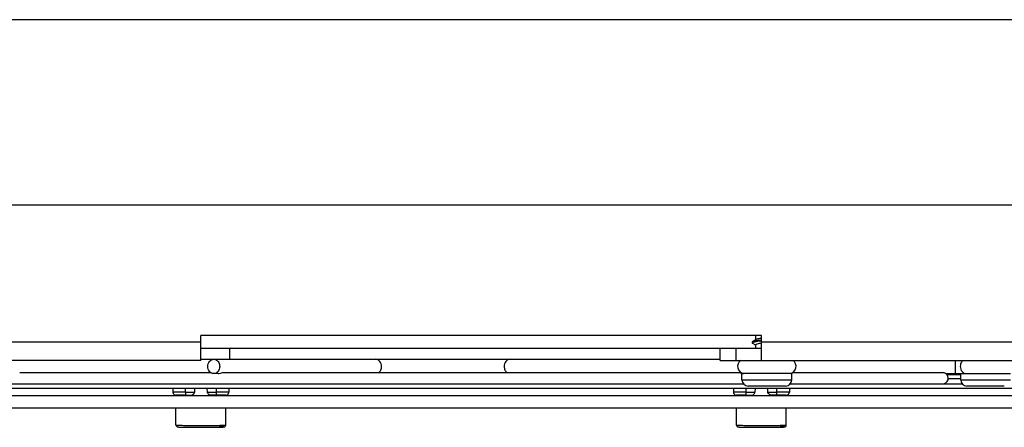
# Model space of a CAD drawing. Header units: inches. Extents: x 0 to 117, y 0 to 83.
# Tile 69 of 86: x 75.97 to 82.19, y 30.17 to 32.75. Entities that reach past the tile are written whole.
import ezdxf

# ---------------------------------------------------------------- set-up
doc = ezdxf.new("R2010")
doc.units = ezdxf.units.IN
doc.header["$LTSCALE"] = 6.431102
doc.header["$MEASUREMENT"] = 0
doc.layers.get('0').update_dxf_attribs({"linetype": 'CONTINUOUS'})

msp = doc.modelspace()

# ---------------------------------------------------------------- linework, layer by layer
at = {"color": 7, "linetype": 'CONTINUOUS'}
for p, q in [((84.671, 32.7472), (73.0983, 32.7472)), ((74.3374, 31.5779), (83.4319, 31.5779)), ((80.6563, 30.7511), (77.113, 30.7511)), ((77.113, 30.5937), (77.113, 30.7511)), ((80.6204, 30.7251), (80.6204, 30.7511)), ((80.6563, 30.5937), (80.6563, 30.7511)), ((74.1405, 30.7118), (77.113, 30.7118)), ((80.5982, 30.7109), (80.5982, 30.7049)), ((80.6046, 30.7156), (80.5998, 30.7127)), ((80.5998, 30.7031), (80.6142, 30.6946)), ((80.5998, 30.7031), (80.6032, 30.7017)), ((80.6159, 30.7224), (80.6046, 30.7156)), ((80.6142, 30.6946), (80.6204, 30.6909)), ((80.6222, 30.7262), (80.6159, 30.7224)), ((80.6204, 30.6724), (80.6204, 30.6921)), ((80.6549, 30.7226), (80.6317, 30.7197)), ((80.6558, 30.7168), (80.6318, 30.7138)), ((80.6557, 30.7227), (80.6549, 30.7226)), ((80.6563, 30.7118), (83.6287, 30.7118)), ((77.113, 30.6724), (80.6563, 30.6724)), ((77.2938, 30.6724), (77.2938, 30.6015)), ((80.3956, 30.5937), (80.3956, 30.6724)), ((80.494, 30.6724), (80.494, 30.5937)), ((77.113, 30.5937), (74.1405, 30.5937)), ((77.113, 30.6015), (80.3956, 30.6015)), ((80.3956, 30.5937), (83.6287, 30.5937)), ((81.8838, 30.511), (81.8838, 30.5937)), ((75.9674, 30.5169), (77.176, 30.5169)), ((77.2211, 30.511), (77.1943, 30.511)), ((77.2499, 30.5169), (80.5193, 30.5169)), ((80.8484, 30.511), (80.5334, 30.511)), ((80.5334, 30.4716), (80.5334, 30.511)), ((80.539, 30.5121), (80.5435, 30.5113)), ((80.8484, 30.4716), (80.8484, 30.511)), ((80.853, 30.5169), (81.8019, 30.5169)), ((81.8215, 30.511), (82.2311, 30.511)), ((81.9161, 30.5093), (81.8238, 30.5093)), ((81.8281, 30.5053), (81.9161, 30.5053)), ((81.9161, 30.4716), (81.9161, 30.511)), ((75.8436, 30.4459), (80.5429, 30.4459)), ((80.5334, 30.4716), (80.8484, 30.4716)), ((80.8388, 30.4459), (81.9257, 30.4459)), ((81.9161, 30.4778), (81.8374, 30.4778)), ((81.9161, 30.4716), (82.2311, 30.4716)), ((73.075, 30.4184), (84.6959, 30.4184)), ((76.9358, 30.4184), (76.9358, 30.3944)), ((77.0145, 30.4184), (77.0146, 30.3737)), ((77.0145, 30.3933), (77.0724, 30.3933)), ((77.073, 30.4184), (77.0724, 30.3933)), ((77.1536, 30.3933), (77.153, 30.4184)), ((77.1536, 30.3933), (77.2114, 30.3933)), ((77.2114, 30.3737), (77.2114, 30.4184)), ((77.2901, 30.4184), (77.2901, 30.3944)), ((80.4791, 30.4184), (80.4791, 30.3944)), ((80.5579, 30.4184), (80.5579, 30.3737)), ((80.5579, 30.3933), (80.6157, 30.3933)), ((80.809, 30.4322), (80.5727, 30.4322)), ((80.6163, 30.4184), (80.6157, 30.3933)), ((80.6969, 30.3933), (80.6963, 30.4184)), ((80.6969, 30.3933), (80.7547, 30.3933)), ((80.7547, 30.3737), (80.7547, 30.4184)), ((80.8334, 30.4184), (80.8334, 30.3944)), ((82.1918, 30.4322), (81.9555, 30.4322)), ((84.565, 30.3711), (73.2043, 30.3711)), ((76.9572, 30.3744), (76.9581, 30.3744)), ((76.9581, 30.3744), (76.959, 30.3743)), ((76.959, 30.3743), (76.9606, 30.3743)), ((76.9606, 30.3743), (76.9624, 30.3742)), ((76.9624, 30.3742), (76.9645, 30.3741)), ((76.9645, 30.3741), (76.9677, 30.3741)), ((76.9677, 30.3741), (76.9725, 30.374)), ((76.9725, 30.374), (77.0144, 30.3749)), ((76.9725, 30.374), (76.9793, 30.3739)), ((76.9793, 30.3739), (76.9887, 30.3738)), ((76.9887, 30.3738), (77.0009, 30.3737)), ((77.0009, 30.3737), (77.047, 30.3737)), ((77.0466, 30.3737), (77.047, 30.3737)), ((77.179, 30.3737), (77.1771, 30.3738)), ((77.1793, 30.3737), (77.179, 30.3737)), ((77.2114, 30.3737), (77.179, 30.3737)), ((77.2114, 30.3737), (77.2309, 30.3737)), ((77.2309, 30.3737), (77.2424, 30.3738)), ((77.2424, 30.3738), (77.2511, 30.3739)), ((77.2511, 30.3739), (77.2565, 30.374)), ((77.2565, 30.374), (77.2604, 30.3741)), ((77.2604, 30.3741), (77.2631, 30.3742)), ((77.2631, 30.3742), (77.2648, 30.3742)), ((77.2648, 30.3742), (77.2664, 30.3743)), ((77.2664, 30.3743), (77.2673, 30.3743)), ((77.2673, 30.3743), (77.2682, 30.3744)), ((77.2682, 30.3744), (77.269, 30.3744)), ((77.269, 30.3744), (77.2697, 30.3745)), ((80.5006, 30.3744), (80.5014, 30.3744)), ((80.5014, 30.3744), (80.5023, 30.3743)), ((80.5023, 30.3743), (80.5039, 30.3743)), ((80.5039, 30.3743), (80.5057, 30.3742)), ((80.5057, 30.3742), (80.5078, 30.3741)), ((80.5078, 30.3741), (80.511, 30.3741)), ((80.511, 30.3741), (80.5158, 30.374)), ((80.5158, 30.374), (80.5577, 30.3749)), ((80.5158, 30.374), (80.5226, 30.3739)), ((80.5226, 30.3739), (80.532, 30.3738)), ((80.532, 30.3738), (80.5442, 30.3737)), ((80.5442, 30.3737), (80.5903, 30.3737)), ((80.59, 30.3737), (80.5903, 30.3737)), ((80.7223, 30.3737), (80.7204, 30.3738)), ((80.7226, 30.3737), (80.7223, 30.3737)), ((80.7547, 30.3737), (80.7223, 30.3737)), ((80.7547, 30.3737), (80.7742, 30.3737)), ((80.7742, 30.3737), (80.7857, 30.3738)), ((80.7857, 30.3738), (80.7944, 30.3739)), ((80.7944, 30.3739), (80.7998, 30.374)), ((80.7998, 30.374), (80.8037, 30.3741)), ((80.8037, 30.3741), (80.8064, 30.3742)), ((80.8064, 30.3742), (80.8081, 30.3742)), ((80.8081, 30.3742), (80.8097, 30.3743)), ((80.8097, 30.3743), (80.8106, 30.3743)), ((80.8106, 30.3743), (80.8115, 30.3744)), ((80.8115, 30.3744), (80.8123, 30.3744)), ((80.8123, 30.3744), (80.813, 30.3745)), ((84.565, 30.2923), (73.2043, 30.2923)), ((76.9555, 30.1859), (76.9555, 30.2923)), ((77.2705, 30.1859), (77.2705, 30.2923)), ((80.4988, 30.1859), (80.4988, 30.2923)), ((80.8138, 30.1859), (80.8138, 30.2923)), ((77.0663, 30.1833), (77.0669, 30.1833)), ((77.0669, 30.1833), (77.068, 30.1833)), ((77.068, 30.1833), (77.0722, 30.1832)), ((77.1057, 30.1715), (77.113, 30.1715)), ((77.113, 30.1715), (77.1202, 30.1715)), ((77.1537, 30.1832), (77.1579, 30.1833)), ((77.1579, 30.1833), (77.1591, 30.1833)), ((77.1591, 30.1833), (77.1597, 30.1833)), ((80.6096, 30.1833), (80.6102, 30.1833)), ((80.6102, 30.1833), (80.6113, 30.1833)), ((80.6113, 30.1833), (80.6155, 30.1832)), ((80.6491, 30.1715), (80.6563, 30.1715)), ((80.6563, 30.1715), (80.6635, 30.1715)), ((80.697, 30.1832), (80.7013, 30.1833)), ((80.7013, 30.1833), (80.7024, 30.1833)), ((80.7024, 30.1833), (80.703, 30.1833))]:
    msp.add_line(p, q, dxfattribs=at)
for points in [[(76.9358, 30.3944), (76.9358, 30.3935), (76.9359, 30.3924), (76.9361, 30.3912), (76.9363, 30.3901), (76.9366, 30.389), (76.9369, 30.3879), (76.9373, 30.3868), (76.9378, 30.3858), (76.9383, 30.3848), (76.9388, 30.3839), (76.9394, 30.383), (76.9401, 30.3821), (76.9408, 30.3813), (76.9415, 30.3805), (76.9422, 30.3798), (76.943, 30.3792), (76.9437, 30.3786), (76.9445, 30.378), (76.9453, 30.3775), (76.9461, 30.3771), (76.9469, 30.3766), (76.9477, 30.3763), (76.9484, 30.376), (76.9492, 30.3757), (76.9499, 30.3755), (76.9506, 30.3753), (76.9512, 30.3751), (76.9518, 30.375), (76.9523, 30.3749), (76.9528, 30.3748), (76.9533, 30.3747), (76.9537, 30.3747), (76.954, 30.3746), (76.9544, 30.3746), (76.9547, 30.3746), (76.9551, 30.3745), (76.9554, 30.3745), (76.9558, 30.3745), (76.9561, 30.3745), (76.9565, 30.3744), (76.9572, 30.3744)], [(77.2697, 30.3745), (77.27, 30.3745), (77.2704, 30.3745), (77.2707, 30.3745), (77.271, 30.3746), (77.2714, 30.3746), (77.2717, 30.3746), (77.272, 30.3747), (77.2723, 30.3747), (77.2727, 30.3747), (77.2731, 30.3748), (77.2735, 30.3749), (77.274, 30.375), (77.2746, 30.3751), (77.2752, 30.3752), (77.2759, 30.3754), (77.2767, 30.3757), (77.2775, 30.376), (77.2783, 30.3763), (77.2792, 30.3767), (77.2801, 30.3772), (77.281, 30.3777), (77.2819, 30.3783), (77.2827, 30.379), (77.2836, 30.3797), (77.2844, 30.3804), (77.2852, 30.3813), (77.2859, 30.3822), (77.2866, 30.3831), (77.2873, 30.3841), (77.2879, 30.3852), (77.2884, 30.3863), (77.2889, 30.3874), (77.2893, 30.3886), (77.2896, 30.3898), (77.2899, 30.3911), (77.29, 30.3924), (77.2901, 30.3937), (77.2901, 30.3944)], [(80.4791, 30.3944), (80.4791, 30.3935), (80.4792, 30.3924), (80.4794, 30.3912), (80.4796, 30.3901), (80.4799, 30.389), (80.4802, 30.3879), (80.4806, 30.3868), (80.4811, 30.3858), (80.4816, 30.3848), (80.4821, 30.3839), (80.4827, 30.383), (80.4834, 30.3821), (80.4841, 30.3813), (80.4848, 30.3805), (80.4855, 30.3798), (80.4863, 30.3792), (80.487, 30.3786), (80.4878, 30.378), (80.4886, 30.3775), (80.4894, 30.3771), (80.4902, 30.3766), (80.491, 30.3763), (80.4917, 30.376), (80.4925, 30.3757), (80.4932, 30.3755), (80.4939, 30.3753), (80.4945, 30.3751), (80.4951, 30.375), (80.4957, 30.3749), (80.4961, 30.3748), (80.4966, 30.3747), (80.497, 30.3747), (80.4973, 30.3746), (80.4977, 30.3746), (80.498, 30.3746), (80.4984, 30.3745), (80.4987, 30.3745), (80.4991, 30.3745), (80.4994, 30.3745), (80.4998, 30.3744), (80.5006, 30.3744)], [(80.813, 30.3745), (80.8133, 30.3745), (80.8137, 30.3745), (80.814, 30.3745), (80.8143, 30.3746), (80.8147, 30.3746), (80.815, 30.3746), (80.8153, 30.3747), (80.8157, 30.3747), (80.816, 30.3747), (80.8164, 30.3748), (80.8169, 30.3749), (80.8173, 30.375), (80.8179, 30.3751), (80.8185, 30.3752), (80.8192, 30.3754), (80.82, 30.3757), (80.8208, 30.376), (80.8216, 30.3763), (80.8225, 30.3767), (80.8234, 30.3772), (80.8243, 30.3777), (80.8252, 30.3783), (80.826, 30.379), (80.8269, 30.3797), (80.8277, 30.3804), (80.8285, 30.3813), (80.8292, 30.3822), (80.8299, 30.3831), (80.8306, 30.3841), (80.8312, 30.3852), (80.8317, 30.3863), (80.8322, 30.3874), (80.8326, 30.3886), (80.8329, 30.3898), (80.8332, 30.3911), (80.8334, 30.3924), (80.8334, 30.3937), (80.8334, 30.3944)]]:
    msp.add_lwpolyline(points, dxfattribs=at)
for centre, radius, start, end in [((80.6962, 30.2573), 0.4668, 97.94527, 99.23326), ((80.6975, 30.2427), 0.4756, 97.93661, 99.16447), ((80.5511, 30.5563), 0.0453, 124.30115, 260.28674), ((80.8306, 30.5563), 0.0453, 279.71326, 55.69885), ((81.9554, 30.5621), 0.0403, 128.26991, 134.77965), ((80.5559, 30.5924), 0.0821, 255.0962, 258.14965), ((81.802, 30.4815), 0.0354, 270, 56.44269), ((80.5728, 30.4716), 0.0394, 180, 269.9458), ((80.809, 30.4716), 0.0394, 270.0542, 360), ((81.9555, 30.4716), 0.0394, 180, 269.9458), ((77.0469, 30.3907), 0.0171, 270.16861, 275.40813), ((77.0867, 32.4666), 2.0932, 268.98146, 269.23743), ((80.5902, 30.3907), 0.0171, 270.16861, 275.40813), ((80.63, 32.4666), 2.0932, 268.98146, 269.23743), ((77.0605, 33.0779), 2.906, 268.92338, 269.05265), ((77.0705, 33.6795), 3.5077, 269.05243, 269.17578), ((77.0839, 34.6242), 4.4525, 269.17751, 269.41867), ((77.1086, 37.1109), 6.9394, 269.42332, 269.97641), ((77.1127, 38.9212), 8.7381, 269.73427, 270.00149), ((77.1132, 38.9212), 8.7381, 269.99851, 270.26573), ((77.1145, 37.6526), 7.4811, 270.0436, 270.55248), ((77.1382, 34.9349), 4.7632, 270.58254, 270.80174), ((77.154, 33.7743), 3.6026, 270.80921, 270.92672), ((77.168, 32.9186), 2.7468, 270.92288, 271.22668), ((80.6038, 33.0779), 2.906, 268.92338, 269.05265), ((80.6138, 33.6795), 3.5077, 269.05243, 269.17578), ((80.6272, 34.6242), 4.4525, 269.17751, 269.41867), ((80.6519, 37.1109), 6.9394, 269.42332, 269.97641), ((80.6561, 38.9212), 8.7381, 269.73427, 270.00149), ((80.6565, 38.9212), 8.7381, 269.99851, 270.26573), ((80.6578, 37.6526), 7.4811, 270.0436, 270.55248), ((80.6816, 34.9349), 4.7632, 270.58254, 270.80174), ((80.6973, 33.7743), 3.6026, 270.80921, 270.92672), ((80.7114, 32.9186), 2.7468, 270.92288, 271.22668)]:
    msp.add_arc(centre, radius, start, end, dxfattribs=at)
for points, knots in [([(80.5998, 30.7127), (80.5995, 30.7126), (80.5989, 30.7121), (80.5982, 30.7114), (80.5982, 30.7109)], [0, 0, 0, 0, 0.335088, 1, 1, 1, 1]), ([(80.5982, 30.7109), (80.5982, 30.7103), (80.5989, 30.7096), (80.5996, 30.7091), (80.5999, 30.709)], [0, 0, 0, 0, 0.664061, 1, 1, 1, 1]), ([(80.5989, 30.7062), (80.5987, 30.706), (80.5984, 30.7056), (80.5982, 30.7052), (80.5982, 30.7049)], [0, 0, 0, 0, 0.557856, 1, 1, 1, 1]), ([(80.5982, 30.7049), (80.5982, 30.7044), (80.5989, 30.7037), (80.5996, 30.7032), (80.5998, 30.7031)], [0, 0, 0, 0, 0.665922, 1, 1, 1, 1]), ([(80.6065, 30.7092), (80.6056, 30.709), (80.603, 30.7082), (80.6003, 30.7074), (80.5989, 30.7062)], [0, 0, 0, 0, 0.336897, 1, 1, 1, 1]), ([(80.6213, 30.7181), (80.6167, 30.7174), (80.6095, 30.716), (80.6021, 30.7141), (80.5998, 30.7127)], [0, 0, 0, 0, 0.630455, 1, 1, 1, 1]), ([(80.6218, 30.7122), (80.6203, 30.712), (80.6152, 30.7111), (80.6101, 30.7101), (80.6065, 30.7092)], [0, 0, 0, 0, 0.291679, 1, 1, 1, 1]), ([(80.6222, 30.7262), (80.6219, 30.7261), (80.6212, 30.7256), (80.6204, 30.7248), (80.6203, 30.7242)], [0, 0, 0, 0, 0.322522, 1, 1, 1, 1]), ([(80.6562, 30.7027), (80.6512, 30.7019), (80.6426, 30.7004), (80.6311, 30.6978), (80.6243, 30.6958), (80.6204, 30.6933), (80.6204, 30.6921)], [0, 0, 0, 0, 0.396255, 0.704122, 0.904948, 1, 1, 1, 1]), ([(80.6562, 30.7345), (80.6489, 30.7333), (80.6376, 30.7311), (80.6259, 30.7285), (80.6222, 30.7262)], [0, 0, 0, 0, 0.630747, 1, 1, 1, 1]), ([(77.1943, 30.511), (77.1894, 30.511), (77.1792, 30.5136), (77.1624, 30.5276), (77.1533, 30.5563), (77.1624, 30.5849), (77.1792, 30.599), (77.1894, 30.6015), (77.1943, 30.6015)], [0, 0, 0, 0, 0.114475, 0.236173, 0.499971, 0.763786, 0.885515, 1, 1, 1, 1]), ([(77.1943, 30.6015), (77.2025, 30.6015), (77.2201, 30.5937), (77.2328, 30.5681), (77.2317, 30.5392), (77.2206, 30.5224), (77.2132, 30.5172)], [0, 0, 0, 0, 0.226918, 0.48182, 0.750402, 1, 1, 1, 1]), ([(78.2552, 30.5563), (78.2552, 30.5675), (78.2498, 30.585), (78.233, 30.5989), (78.2228, 30.6015), (78.2179, 30.6015)], [0, 0, 0, 0, 0.527811, 0.771067, 1, 1, 1, 1]), ([(79.0675, 30.6015), (79.0626, 30.6015), (79.0524, 30.5989), (79.0356, 30.585), (79.0302, 30.5675), (79.0302, 30.5563)], [0, 0, 0, 0, 0.228932, 0.472186, 1, 1, 1, 1]), ([(81.927, 30.5906), (81.9249, 30.5885), (81.9169, 30.5787), (81.9134, 30.5657), (81.9134, 30.5563)], [0, 0, 0, 0, 0.243861, 1, 1, 1, 1]), ([(77.2132, 30.5172), (77.2118, 30.5162), (77.2061, 30.5127), (77.1993, 30.511), (77.1943, 30.511)], [0, 0, 0, 0, 0.258665, 1, 1, 1, 1]), ([(77.2211, 30.511), (77.2265, 30.511), (77.2364, 30.5132), (77.246, 30.5169), (77.2507, 30.5169)], [0, 0, 0, 0, 0.528595, 1, 1, 1, 1]), ([(78.2362, 30.5168), (78.2422, 30.5209), (78.252, 30.5333), (78.2552, 30.5485), (78.2552, 30.5563)], [0, 0, 0, 0, 0.480536, 1, 1, 1, 1]), ([(79.0302, 30.5563), (79.0302, 30.5485), (79.0333, 30.5333), (79.0432, 30.5209), (79.0491, 30.5168)], [0, 0, 0, 0, 0.519464, 1, 1, 1, 1]), ([(80.5185, 30.5169), (80.5196, 30.5169), (80.5252, 30.5162), (80.5304, 30.5142), (80.5348, 30.5131)], [0, 0, 0, 0, 0.193633, 1, 1, 1, 1]), ([(81.8215, 30.511), (81.8211, 30.5112), (81.8153, 30.5149), (81.8082, 30.5169), (81.8019, 30.5169)], [0, 0, 0, 0, 0.070548, 1, 1, 1, 1]), ([(81.9134, 30.5563), (81.9134, 30.5449), (81.9193, 30.5273), (81.9368, 30.5135), (81.9474, 30.511), (81.9526, 30.511)], [0, 0, 0, 0, 0.519654, 0.764832, 1, 1, 1, 1]), ([(77.0145, 30.3933), (77.0045, 30.3933), (76.9899, 30.3934), (76.9714, 30.3935), (76.9596, 30.3936), (76.9499, 30.3938), (76.9433, 30.3939), (76.9395, 30.3941), (76.9375, 30.3941), (76.9366, 30.3943), (76.9358, 30.3942), (76.9358, 30.3944)], [0, 0, 0, 0, 0.382572, 0.555477, 0.706901, 0.831153, 0.923635, 0.956674, 0.980515, 0.994988, 1, 1, 1, 1]), ([(77.0485, 30.3737), (77.0535, 30.3742), (77.0633, 30.3785), (77.0724, 30.3875), (77.0724, 30.3933)], [0, 0, 0, 0, 0.460786, 1, 1, 1, 1]), ([(77.1771, 30.3738), (77.1722, 30.3743), (77.1625, 30.3786), (77.1536, 30.3876), (77.1536, 30.3933)], [0, 0, 0, 0, 0.461499, 1, 1, 1, 1]), ([(77.2901, 30.3944), (77.2901, 30.3942), (77.2893, 30.3943), (77.2885, 30.3941), (77.2865, 30.3941), (77.2826, 30.3939), (77.276, 30.3938), (77.2664, 30.3936), (77.2546, 30.3935), (77.236, 30.3934), (77.2214, 30.3933), (77.2114, 30.3933)], [0, 0, 0, 0, 0.005012, 0.019486, 0.043326, 0.076365, 0.168847, 0.293099, 0.444523, 0.617428, 1, 1, 1, 1]), ([(80.5579, 30.3933), (80.5478, 30.3933), (80.5332, 30.3934), (80.5147, 30.3935), (80.5029, 30.3936), (80.4932, 30.3938), (80.4866, 30.3939), (80.4828, 30.3941), (80.4808, 30.3941), (80.4799, 30.3943), (80.4791, 30.3942), (80.4791, 30.3944)], [0, 0, 0, 0, 0.382572, 0.555477, 0.706901, 0.831153, 0.923635, 0.956674, 0.980515, 0.994988, 1, 1, 1, 1]), ([(80.5918, 30.3737), (80.5968, 30.3742), (80.6066, 30.3785), (80.6157, 30.3875), (80.6157, 30.3933)], [0, 0, 0, 0, 0.460786, 1, 1, 1, 1]), ([(80.7204, 30.3738), (80.7156, 30.3743), (80.7058, 30.3786), (80.6969, 30.3876), (80.6969, 30.3933)], [0, 0, 0, 0, 0.461499, 1, 1, 1, 1]), ([(80.8334, 30.3944), (80.8334, 30.3942), (80.8327, 30.3943), (80.8318, 30.3941), (80.8298, 30.3941), (80.8259, 30.3939), (80.8193, 30.3938), (80.8097, 30.3936), (80.7979, 30.3935), (80.7793, 30.3934), (80.7648, 30.3933), (80.7547, 30.3933)], [0, 0, 0, 0, 0.005012, 0.019486, 0.043326, 0.076365, 0.168847, 0.293099, 0.444523, 0.617428, 1, 1, 1, 1]), ([(77.0589, 30.3736), (77.0681, 30.3735), (77.1063, 30.3732), (77.1446, 30.3732), (77.1737, 30.3737)], [0, 0, 0, 0, 0.240377, 1, 1, 1, 1]), ([(77.2116, 30.3749), (77.2157, 30.3748), (77.2297, 30.3746), (77.2437, 30.3743), (77.2535, 30.374)], [0, 0, 0, 0, 0.29785, 1, 1, 1, 1]), ([(80.6022, 30.3736), (80.6114, 30.3735), (80.6496, 30.3732), (80.6879, 30.3732), (80.717, 30.3737)], [0, 0, 0, 0, 0.240377, 1, 1, 1, 1]), ([(80.7549, 30.3749), (80.759, 30.3748), (80.773, 30.3746), (80.787, 30.3743), (80.7968, 30.374)], [0, 0, 0, 0, 0.29785, 1, 1, 1, 1]), ([(76.9555, 30.1859), (76.9555, 30.1835), (76.9569, 30.1789), (76.9619, 30.1748), (76.9667, 30.1738), (76.9709, 30.1735), (76.9778, 30.1731), (76.9896, 30.1727), (76.9999, 30.1725), (77.0059, 30.1723)], [0, 0, 0, 0, 0.125479, 0.235694, 0.319451, 0.37904, 0.457675, 0.684258, 1, 1, 1, 1]), ([(76.9555, 30.1859), (76.9555, 30.1857), (76.9565, 30.1856), (76.9577, 30.1854), (76.9603, 30.1852), (76.9654, 30.1849), (76.9742, 30.1846), (76.9872, 30.1842), (77.0034, 30.1839), (77.0224, 30.1836), (77.0436, 30.1834), (77.0585, 30.1833), (77.0663, 30.1833)], [0, 0, 0, 0, 0.004913, 0.018473, 0.040756, 0.071655, 0.158748, 0.277579, 0.424951, 0.597384, 0.790581, 1, 1, 1, 1]), ([(76.997, 30.1725), (77.0047, 30.1724), (77.0433, 30.1717), (77.082, 30.1715), (77.113, 30.1715)], [0, 0, 0, 0, 0.19963, 1, 1, 1, 1]), ([(77.113, 30.1715), (77.124, 30.1715), (77.1624, 30.1716), (77.2009, 30.1719), (77.2284, 30.1725)], [0, 0, 0, 0, 0.285656, 1, 1, 1, 1]), ([(77.1597, 30.1833), (77.1674, 30.1833), (77.1823, 30.1834), (77.2036, 30.1836), (77.2225, 30.1839), (77.2387, 30.1842), (77.2517, 30.1846), (77.2606, 30.1849), (77.2656, 30.1852), (77.2683, 30.1854), (77.2695, 30.1856), (77.2705, 30.1857), (77.2705, 30.1859)], [0, 0, 0, 0, 0.209419, 0.402616, 0.57505, 0.722422, 0.841253, 0.928345, 0.959245, 0.981527, 0.995087, 1, 1, 1, 1]), ([(77.2268, 30.1725), (77.2319, 30.1726), (77.2397, 30.1728), (77.2496, 30.1731), (77.256, 30.1735), (77.2616, 30.174), (77.268, 30.1771), (77.2705, 30.1827), (77.2705, 30.1859)], [0, 0, 0, 0, 0.301197, 0.470467, 0.590667, 0.684292, 0.809006, 1, 1, 1, 1]), ([(77.2284, 30.1725), (77.2385, 30.1728), (77.2786, 30.174), (77.2389, 30.1754), (77.229, 30.1756)], [0, 0, 0, 0, 0.505129, 1, 1, 1, 1]), ([(80.4988, 30.1859), (80.4988, 30.1835), (80.5002, 30.1789), (80.5052, 30.1748), (80.51, 30.1738), (80.5142, 30.1735), (80.5211, 30.1731), (80.5329, 30.1727), (80.5432, 30.1725), (80.5492, 30.1723)], [0, 0, 0, 0, 0.125479, 0.235694, 0.319451, 0.37904, 0.457675, 0.684258, 1, 1, 1, 1]), ([(80.4988, 30.1859), (80.4988, 30.1857), (80.4998, 30.1856), (80.501, 30.1854), (80.5036, 30.1852), (80.5087, 30.1849), (80.5175, 30.1846), (80.5305, 30.1842), (80.5468, 30.1839), (80.5657, 30.1836), (80.587, 30.1834), (80.6018, 30.1833), (80.6096, 30.1833)], [0, 0, 0, 0, 0.004913, 0.018473, 0.040756, 0.071655, 0.158748, 0.277579, 0.424951, 0.597384, 0.790581, 1, 1, 1, 1]), ([(80.5403, 30.1725), (80.548, 30.1724), (80.5867, 30.1717), (80.6253, 30.1715), (80.6563, 30.1715)], [0, 0, 0, 0, 0.19963, 1, 1, 1, 1]), ([(80.6563, 30.1715), (80.6673, 30.1715), (80.7057, 30.1716), (80.7442, 30.1719), (80.7717, 30.1725)], [0, 0, 0, 0, 0.285656, 1, 1, 1, 1]), ([(80.703, 30.1833), (80.7107, 30.1833), (80.7256, 30.1834), (80.7469, 30.1836), (80.7658, 30.1839), (80.782, 30.1842), (80.7951, 30.1846), (80.8039, 30.1849), (80.8089, 30.1852), (80.8116, 30.1854), (80.8128, 30.1856), (80.8138, 30.1857), (80.8138, 30.1859)], [0, 0, 0, 0, 0.209419, 0.402616, 0.57505, 0.722422, 0.841253, 0.928345, 0.959245, 0.981527, 0.995087, 1, 1, 1, 1]), ([(80.7702, 30.1725), (80.7752, 30.1726), (80.783, 30.1728), (80.7929, 30.1731), (80.7993, 30.1735), (80.8049, 30.174), (80.8113, 30.1771), (80.8138, 30.1827), (80.8138, 30.1859)], [0, 0, 0, 0, 0.301197, 0.470467, 0.590667, 0.684292, 0.809006, 1, 1, 1, 1]), ([(80.7717, 30.1725), (80.7818, 30.1728), (80.8219, 30.174), (80.7822, 30.1754), (80.7723, 30.1756)], [0, 0, 0, 0, 0.505129, 1, 1, 1, 1])]:
    msp.add_open_spline(points, degree=3, knots=knots, dxfattribs=at)
for points in [[(81.9254, 30.5137), (81.9301, 30.5119), (81.9351, 30.511), (81.9401, 30.511)], [(77.0145, 30.3757), (76.9949, 30.3757), (76.9161, 30.3747), (76.9949, 30.3737), (77.0145, 30.3737)], [(77.2114, 30.3737), (77.2311, 30.3737), (77.3098, 30.3747), (77.2311, 30.3757), (77.2114, 30.3757)], [(80.5579, 30.3757), (80.5382, 30.3757), (80.4595, 30.3747), (80.5382, 30.3737), (80.5579, 30.3737)], [(80.7547, 30.3737), (80.7744, 30.3737), (80.8531, 30.3747), (80.7744, 30.3757), (80.7547, 30.3757)]]:
    msp.add_open_spline(points, degree=3, dxfattribs=at)

doc.saveas('drawing.dxf')
